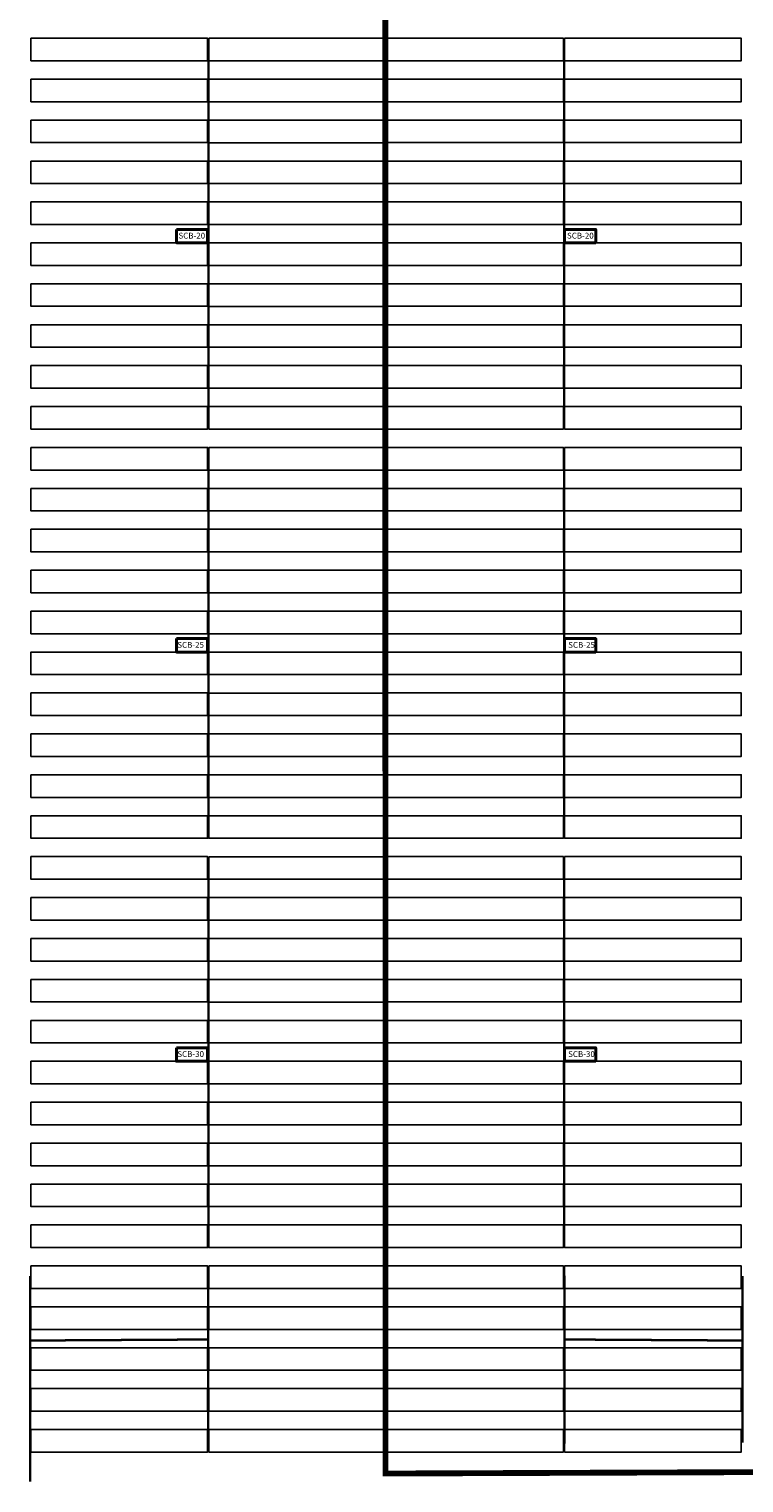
# Model space of a CAD drawing. Header units: inches. Extents: x 727810 to 1461440, y 2714588 to 5435005.
# Tile 62 of 233: x 728580 to 728702, y 2715856 to 2716105. Entities that reach past the tile are written whole.
import ezdxf

# ---------------------------------------------------------------- set-up
doc = ezdxf.new("R2010")
doc.units = ezdxf.units.IN
doc.header["$MEASUREMENT"] = 0
for name, color, linetype in [('BHEL Make', 1, 'Continuous'), ('Idle', 4, 'Continuous'), ('POLYLINE', 3, 'Continuous'), ('SCB', 7, 'Continuous'), ('table number', 51, 'Continuous'), ('tranch', 7, 'Continuous')]:
    doc.layers.add(name, color=color, linetype=linetype)
doc.styles.get("Standard").update_dxf_attribs({"font": 'arial.ttf'})

# ---------------------------------------------------------------- blocks, each defined once
blk = doc.blocks.new('245')
at = {"layer": 'SCB', "lineweight": 40}
for points in [[(727940.22, 2716280.28), (727945.56, 2716280.28), (727945.56, 2716277.98)], [(727945.56, 2716277.98), (727940.22, 2716277.98), (727940.22, 2716280.28)]]:
    blk.add_lwpolyline(points, dxfattribs=at)

msp = doc.modelspace()

# ---------------------------------------------------------------- linework, layer by layer
at = {"layer": 'BHEL Make', "color": 1}
for points in [[(728580.51483, 2716102.97565), (728610.73483, 2716102.97565), (728610.73483, 2716099.11565), (728580.51483, 2716099.11565), (728580.51483, 2716102.97565)], [(728610.93476, 2716102.9704), (728641.15476, 2716102.9704), (728641.15476, 2716099.1104), (728610.93476, 2716099.1104), (728610.93476, 2716102.9704)], [(728641.35473, 2716102.97567), (728671.57473, 2716102.97567), (728671.57473, 2716099.11567), (728641.35473, 2716099.11567), (728641.35473, 2716102.97567)], [(728671.77483, 2716102.97565), (728701.99483, 2716102.97565), (728701.99483, 2716099.11565), (728671.77483, 2716099.11565), (728671.77483, 2716102.97565)], [(728580.51483, 2716095.97565), (728610.73483, 2716095.97565), (728610.73483, 2716092.11565), (728580.51483, 2716092.11565), (728580.51483, 2716095.97565)], [(728610.93476, 2716095.9704), (728641.15476, 2716095.9704), (728641.15476, 2716092.1104), (728610.93476, 2716092.1104), (728610.93476, 2716095.9704)], [(728641.35473, 2716095.97567), (728671.57473, 2716095.97567), (728671.57473, 2716092.11567), (728641.35473, 2716092.11567), (728641.35473, 2716095.97567)], [(728671.77483, 2716095.97565), (728701.99483, 2716095.97565), (728701.99483, 2716092.11565), (728671.77483, 2716092.11565), (728671.77483, 2716095.97565)], [(728580.51483, 2716088.97565), (728610.73483, 2716088.97565), (728610.73483, 2716085.11565), (728580.51483, 2716085.11565), (728580.51483, 2716088.97565)], [(728610.93476, 2716088.9704), (728641.15476, 2716088.9704), (728641.15476, 2716085.1104), (728610.93476, 2716085.1104), (728610.93476, 2716088.9704)], [(728641.35473, 2716088.97567), (728671.57473, 2716088.97567), (728671.57473, 2716085.11567), (728641.35473, 2716085.11567), (728641.35473, 2716088.97567)], [(728671.77483, 2716088.97565), (728701.99483, 2716088.97565), (728701.99483, 2716085.11565), (728671.77483, 2716085.11565), (728671.77483, 2716088.97565)], [(728580.51483, 2716081.97565), (728610.73483, 2716081.97565), (728610.73483, 2716078.11565), (728580.51483, 2716078.11565), (728580.51483, 2716081.97565)], [(728610.93476, 2716081.9704), (728641.15476, 2716081.9704), (728641.15476, 2716078.1104), (728610.93476, 2716078.1104), (728610.93476, 2716081.9704)], [(728641.35473, 2716081.97567), (728671.57473, 2716081.97567), (728671.57473, 2716078.11567), (728641.35473, 2716078.11567), (728641.35473, 2716081.97567)], [(728671.77483, 2716081.97565), (728701.99483, 2716081.97565), (728701.99483, 2716078.11565), (728671.77483, 2716078.11565), (728671.77483, 2716081.97565)], [(728580.51483, 2716074.97565), (728610.73483, 2716074.97565), (728610.73483, 2716071.11565), (728580.51483, 2716071.11565), (728580.51483, 2716074.97565)], [(728610.93476, 2716074.9704), (728641.15476, 2716074.9704), (728641.15476, 2716071.1104), (728610.93476, 2716071.1104), (728610.93476, 2716074.9704)], [(728641.35473, 2716074.97567), (728671.57473, 2716074.97567), (728671.57473, 2716071.11567), (728641.35473, 2716071.11567), (728641.35473, 2716074.97567)], [(728671.77483, 2716074.97565), (728701.99483, 2716074.97565), (728701.99483, 2716071.11565), (728671.77483, 2716071.11565), (728671.77483, 2716074.97565)], [(728610.73483, 2716070.27726), (728610.73483, 2716064.11565), (728580.51483, 2716064.11565), (728580.51483, 2716067.97565), (728610.73483, 2716067.97565)], [(728641.15476, 2716070.27201), (728641.15476, 2716064.1104), (728610.93476, 2716064.1104), (728610.93476, 2716067.9704), (728641.15476, 2716067.9704)], [(728671.77483, 2716067.97565), (728701.99483, 2716067.97565), (728701.99483, 2716064.11565), (728671.77483, 2716064.11565), (728671.77483, 2716070.27726)], [(728641.35473, 2716067.97567), (728671.57473, 2716067.97567), (728671.57473, 2716064.11567), (728641.35473, 2716064.11567), (728641.35473, 2716067.97567)], [(728580.51483, 2716060.97565), (728610.73483, 2716060.97565), (728610.73483, 2716057.11565), (728580.51483, 2716057.11565), (728580.51483, 2716060.97565)], [(728610.93476, 2716060.9704), (728641.15476, 2716060.9704), (728641.15476, 2716057.1104), (728610.93476, 2716057.1104), (728610.93476, 2716060.9704)], [(728641.35473, 2716060.97567), (728671.57473, 2716060.97567), (728671.57473, 2716057.11567), (728641.35473, 2716057.11567), (728641.35473, 2716060.97567)], [(728671.77483, 2716060.97565), (728701.99483, 2716060.97565), (728701.99483, 2716057.11565), (728671.77483, 2716057.11565), (728671.77483, 2716060.97565)], [(728580.51483, 2716053.97565), (728610.73483, 2716053.97565), (728610.73483, 2716050.11565), (728580.51483, 2716050.11565), (728580.51483, 2716053.97565)], [(728610.93476, 2716053.9704), (728641.15476, 2716053.9704), (728641.15476, 2716050.1104), (728610.93476, 2716050.1104), (728610.93476, 2716053.9704)], [(728641.35473, 2716053.97567), (728671.57473, 2716053.97567), (728671.57473, 2716050.11567), (728641.35473, 2716050.11567), (728641.35473, 2716053.97567)], [(728671.77483, 2716053.97565), (728701.99483, 2716053.97565), (728701.99483, 2716050.11565), (728671.77483, 2716050.11565), (728671.77483, 2716053.97565)], [(728580.51483, 2716046.97565), (728610.73483, 2716046.97565), (728610.73483, 2716043.11565), (728580.51483, 2716043.11565), (728580.51483, 2716046.97565)], [(728610.93476, 2716046.9704), (728641.15476, 2716046.9704), (728641.15476, 2716043.1104), (728610.93476, 2716043.1104), (728610.93476, 2716046.9704)], [(728641.35473, 2716046.97567), (728671.57473, 2716046.97567), (728671.57473, 2716043.11567), (728641.35473, 2716043.11567), (728641.35473, 2716046.97567)], [(728671.77483, 2716046.97565), (728701.99483, 2716046.97565), (728701.99483, 2716043.11565), (728671.77483, 2716043.11565), (728671.77483, 2716046.97565)], [(728580.51483, 2716039.97565), (728610.73483, 2716039.97565), (728610.73483, 2716036.11565), (728580.51483, 2716036.11565), (728580.51483, 2716039.97565)], [(728610.93476, 2716039.9704), (728641.15476, 2716039.9704), (728641.15476, 2716036.1104), (728610.93476, 2716036.1104), (728610.93476, 2716039.9704)], [(728641.35473, 2716039.97567), (728671.57473, 2716039.97567), (728671.57473, 2716036.11567), (728641.35473, 2716036.11567), (728641.35473, 2716039.97567)], [(728671.77483, 2716039.97565), (728701.99483, 2716039.97565), (728701.99483, 2716036.11565), (728671.77483, 2716036.11565), (728671.77483, 2716039.97565)], [(728580.51483, 2716032.97565), (728610.73483, 2716032.97565), (728610.73483, 2716029.11565), (728580.51483, 2716029.11565), (728580.51483, 2716032.97565)], [(728610.93476, 2716032.9704), (728641.15476, 2716032.9704), (728641.15476, 2716029.1104), (728610.93476, 2716029.1104), (728610.93476, 2716032.9704)], [(728641.35473, 2716032.97567), (728671.57473, 2716032.97567), (728671.57473, 2716029.11567), (728641.35473, 2716029.11567), (728641.35473, 2716032.97567)], [(728671.77483, 2716032.97565), (728701.99483, 2716032.97565), (728701.99483, 2716029.11565), (728671.77483, 2716029.11565), (728671.77483, 2716032.97565)], [(728580.51483, 2716025.97565), (728610.73483, 2716025.97565), (728610.73483, 2716022.11565), (728580.51483, 2716022.11565), (728580.51483, 2716025.97565)], [(728610.93476, 2716025.9704), (728641.15476, 2716025.9704), (728641.15476, 2716022.1104), (728610.93476, 2716022.1104), (728610.93476, 2716025.9704)], [(728641.35473, 2716025.97567), (728671.57473, 2716025.97567), (728671.57473, 2716022.11567), (728641.35473, 2716022.11567), (728641.35473, 2716025.97567)], [(728671.77483, 2716025.97565), (728701.99483, 2716025.97565), (728701.99483, 2716022.11565), (728671.77483, 2716022.11565), (728671.77483, 2716025.97565)], [(728580.51483, 2716018.97565), (728610.73483, 2716018.97565), (728610.73483, 2716015.11565), (728580.51483, 2716015.11565), (728580.51483, 2716018.97565)], [(728610.93476, 2716018.9704), (728641.15476, 2716018.9704), (728641.15476, 2716015.1104), (728610.93476, 2716015.1104), (728610.93476, 2716018.9704)], [(728641.35473, 2716018.97567), (728671.57473, 2716018.97567), (728671.57473, 2716015.11567), (728641.35473, 2716015.11567), (728641.35473, 2716018.97567)], [(728671.77483, 2716018.97565), (728701.99483, 2716018.97565), (728701.99483, 2716015.11565), (728671.77483, 2716015.11565), (728671.77483, 2716018.97565)], [(728580.51483, 2716011.97565), (728610.73483, 2716011.97565), (728610.73483, 2716008.11565), (728580.51483, 2716008.11565), (728580.51483, 2716011.97565)], [(728610.93476, 2716011.9704), (728641.15476, 2716011.9704), (728641.15476, 2716008.1104), (728610.93476, 2716008.1104), (728610.93476, 2716011.9704)], [(728641.35473, 2716011.97567), (728671.57473, 2716011.97567), (728671.57473, 2716008.11567), (728641.35473, 2716008.11567), (728641.35473, 2716011.97567)], [(728671.77483, 2716011.97565), (728701.99483, 2716011.97565), (728701.99483, 2716008.11565), (728671.77483, 2716008.11565), (728671.77483, 2716011.97565)], [(728580.51483, 2716004.97565), (728610.73483, 2716004.97565), (728610.73483, 2716001.11565), (728580.51483, 2716001.11565), (728580.51483, 2716004.97565)], [(728610.93476, 2716004.9704), (728641.15476, 2716004.9704), (728641.15476, 2716001.1104), (728610.93476, 2716001.1104), (728610.93476, 2716004.9704)], [(728641.35473, 2716004.97567), (728671.57473, 2716004.97567), (728671.57473, 2716001.11567), (728641.35473, 2716001.11567), (728641.35473, 2716004.97567)], [(728671.77483, 2716004.97565), (728701.99483, 2716004.97565), (728701.99483, 2716001.11565), (728671.77483, 2716001.11565), (728671.77483, 2716004.97565)], [(728610.73483, 2716000.27726), (728610.73483, 2715994.11565), (728580.51483, 2715994.11565), (728580.51483, 2715997.97565), (728610.73483, 2715997.97565)], [(728641.15476, 2716000.27201), (728641.15476, 2715994.1104), (728610.93476, 2715994.1104), (728610.93476, 2715997.9704), (728641.15476, 2715997.9704)], [(728671.77483, 2715997.97565), (728701.99483, 2715997.97565), (728701.99483, 2715994.11565), (728671.77483, 2715994.11565), (728671.77483, 2716000.27726)], [(728641.35473, 2715997.97567), (728671.57473, 2715997.97567), (728671.57473, 2715994.11567), (728641.35473, 2715994.11567), (728641.35473, 2715997.97567)], [(728580.51483, 2715990.97565), (728610.73483, 2715990.97565), (728610.73483, 2715987.11565), (728580.51483, 2715987.11565), (728580.51483, 2715990.97565)], [(728610.93476, 2715990.9704), (728641.15476, 2715990.9704), (728641.15476, 2715987.1104), (728610.93476, 2715987.1104), (728610.93476, 2715990.9704)], [(728641.35473, 2715990.97567), (728671.57473, 2715990.97567), (728671.57473, 2715987.11567), (728641.35473, 2715987.11567), (728641.35473, 2715990.97567)], [(728671.77483, 2715990.97565), (728701.99483, 2715990.97565), (728701.99483, 2715987.11565), (728671.77483, 2715987.11565), (728671.77483, 2715990.97565)], [(728580.51483, 2715983.97565), (728610.73483, 2715983.97565), (728610.73483, 2715980.11565), (728580.51483, 2715980.11565), (728580.51483, 2715983.97565)], [(728610.93476, 2715983.9704), (728641.15476, 2715983.9704), (728641.15476, 2715980.1104), (728610.93476, 2715980.1104), (728610.93476, 2715983.9704)], [(728641.35473, 2715983.97567), (728671.57473, 2715983.97567), (728671.57473, 2715980.11567), (728641.35473, 2715980.11567), (728641.35473, 2715983.97567)], [(728671.77483, 2715983.97565), (728701.99483, 2715983.97565), (728701.99483, 2715980.11565), (728671.77483, 2715980.11565), (728671.77483, 2715983.97565)], [(728580.51483, 2715976.97565), (728610.73483, 2715976.97565), (728610.73483, 2715973.11565), (728580.51483, 2715973.11565), (728580.51483, 2715976.97565)], [(728610.93476, 2715976.9704), (728641.15476, 2715976.9704), (728641.15476, 2715973.1104), (728610.93476, 2715973.1104), (728610.93476, 2715976.9704)], [(728641.35473, 2715976.97567), (728671.57473, 2715976.97567), (728671.57473, 2715973.11567), (728641.35473, 2715973.11567), (728641.35473, 2715976.97567)], [(728671.77483, 2715976.97565), (728701.99483, 2715976.97565), (728701.99483, 2715973.11565), (728671.77483, 2715973.11565), (728671.77483, 2715976.97565)], [(728580.51483, 2715969.97565), (728610.73483, 2715969.97565), (728610.73483, 2715966.11565), (728580.51483, 2715966.11565), (728580.51483, 2715969.97565)], [(728610.93476, 2715969.9704), (728641.15476, 2715969.9704), (728641.15476, 2715966.1104), (728610.93476, 2715966.1104), (728610.93476, 2715969.9704)], [(728641.35473, 2715969.97567), (728671.57473, 2715969.97567), (728671.57473, 2715966.11567), (728641.35473, 2715966.11567), (728641.35473, 2715969.97567)], [(728671.77483, 2715969.97565), (728701.99483, 2715969.97565), (728701.99483, 2715966.11565), (728671.77483, 2715966.11565), (728671.77483, 2715969.97565)]]:
    msp.add_lwpolyline(points, dxfattribs=at)
at = {"layer": 'BHEL Make'}
for points in [[(728580.51483, 2715962.97565), (728610.73483, 2715962.97565), (728610.73483, 2715959.11565), (728580.51483, 2715959.11565), (728580.51483, 2715962.97565)], [(728610.93476, 2715962.9704), (728641.15476, 2715962.9704), (728641.15476, 2715959.1104), (728610.93476, 2715959.1104), (728610.93476, 2715962.9704)], [(728641.35473, 2715962.97567), (728671.57473, 2715962.97567), (728671.57473, 2715959.11567), (728641.35473, 2715959.11567), (728641.35473, 2715962.97567)], [(728671.77483, 2715962.97565), (728701.99483, 2715962.97565), (728701.99483, 2715959.11565), (728671.77483, 2715959.11565), (728671.77483, 2715962.97565)], [(728580.51483, 2715955.97565), (728610.73483, 2715955.97565), (728610.73483, 2715952.11565), (728580.51483, 2715952.11565), (728580.51483, 2715955.97565)], [(728610.93476, 2715955.9704), (728641.15476, 2715955.9704), (728641.15476, 2715952.1104), (728610.93476, 2715952.1104), (728610.93476, 2715955.9704)], [(728641.35473, 2715955.97567), (728671.57473, 2715955.97567), (728671.57473, 2715952.11567), (728641.35473, 2715952.11567), (728641.35473, 2715955.97567)], [(728671.77483, 2715955.97565), (728701.99483, 2715955.97565), (728701.99483, 2715952.11565), (728671.77483, 2715952.11565), (728671.77483, 2715955.97565)], [(728580.51483, 2715948.97565), (728610.73483, 2715948.97565), (728610.73483, 2715945.11565), (728580.51483, 2715945.11565), (728580.51483, 2715948.97565)], [(728610.93476, 2715948.9704), (728641.15476, 2715948.9704), (728641.15476, 2715945.1104), (728610.93476, 2715945.1104), (728610.93476, 2715948.9704)], [(728641.35473, 2715948.97567), (728671.57473, 2715948.97567), (728671.57473, 2715945.11567), (728641.35473, 2715945.11567), (728641.35473, 2715948.97567)], [(728671.77483, 2715948.97565), (728701.99483, 2715948.97565), (728701.99483, 2715945.11565), (728671.77483, 2715945.11565), (728671.77483, 2715948.97565)], [(728580.51483, 2715941.97565), (728610.73483, 2715941.97565), (728610.73483, 2715938.11565), (728580.51483, 2715938.11565), (728580.51483, 2715941.97565)], [(728610.93476, 2715941.9704), (728641.15476, 2715941.9704), (728641.15476, 2715938.1104), (728610.93476, 2715938.1104), (728610.93476, 2715941.9704)], [(728641.35473, 2715941.97567), (728671.57473, 2715941.97567), (728671.57473, 2715938.11567), (728641.35473, 2715938.11567), (728641.35473, 2715941.97567)], [(728671.77483, 2715941.97565), (728701.99483, 2715941.97565), (728701.99483, 2715938.11565), (728671.77483, 2715938.11565), (728671.77483, 2715941.97565)], [(728580.51483, 2715934.97565), (728610.73483, 2715934.97565), (728610.73483, 2715931.11565), (728580.51483, 2715931.11565), (728580.51483, 2715934.97565)], [(728610.93476, 2715934.9704), (728641.15476, 2715934.9704), (728641.15476, 2715931.1104), (728610.93476, 2715931.1104), (728610.93476, 2715934.9704)], [(728641.35473, 2715934.97567), (728671.57473, 2715934.97567), (728671.57473, 2715931.11567), (728641.35473, 2715931.11567), (728641.35473, 2715934.97567)], [(728671.77483, 2715934.97565), (728701.99483, 2715934.97565), (728701.99483, 2715931.11565), (728671.77483, 2715931.11565), (728671.77483, 2715934.97565)], [(728610.73483, 2715930.27726), (728610.73483, 2715924.11565), (728580.51483, 2715924.11565), (728580.51483, 2715927.97565), (728610.73483, 2715927.97565)], [(728641.15476, 2715930.27201), (728641.15476, 2715924.1104), (728610.93476, 2715924.1104), (728610.93476, 2715927.9704), (728641.15476, 2715927.9704)], [(728671.77483, 2715927.97565), (728701.99483, 2715927.97565), (728701.99483, 2715924.11565), (728671.77483, 2715924.11565), (728671.77483, 2715930.27726)], [(728641.35473, 2715927.97567), (728671.57473, 2715927.97567), (728671.57473, 2715924.11567), (728641.35473, 2715924.11567), (728641.35473, 2715927.97567)], [(728580.51483, 2715920.97565), (728610.73483, 2715920.97565), (728610.73483, 2715917.11565), (728580.51483, 2715917.11565), (728580.51483, 2715920.97565)], [(728610.93476, 2715920.9704), (728641.15476, 2715920.9704), (728641.15476, 2715917.1104), (728610.93476, 2715917.1104), (728610.93476, 2715920.9704)], [(728641.35473, 2715920.97567), (728671.57473, 2715920.97567), (728671.57473, 2715917.11567), (728641.35473, 2715917.11567), (728641.35473, 2715920.97567)], [(728671.77483, 2715920.97565), (728701.99483, 2715920.97565), (728701.99483, 2715917.11565), (728671.77483, 2715917.11565), (728671.77483, 2715920.97565)], [(728580.51483, 2715913.97565), (728610.73483, 2715913.97565), (728610.73483, 2715910.11565), (728580.51483, 2715910.11565), (728580.51483, 2715913.97565)], [(728610.93476, 2715913.9704), (728641.15476, 2715913.9704), (728641.15476, 2715910.1104), (728610.93476, 2715910.1104), (728610.93476, 2715913.9704)], [(728641.35473, 2715913.97567), (728671.57473, 2715913.97567), (728671.57473, 2715910.11567), (728641.35473, 2715910.11567), (728641.35473, 2715913.97567)], [(728671.77483, 2715913.97565), (728701.99483, 2715913.97565), (728701.99483, 2715910.11565), (728671.77483, 2715910.11565), (728671.77483, 2715913.97565)], [(728580.51483, 2715906.97565), (728610.73483, 2715906.97565), (728610.73483, 2715903.11565), (728580.51483, 2715903.11565), (728580.51483, 2715906.97565)], [(728610.93476, 2715906.9704), (728641.15476, 2715906.9704), (728641.15476, 2715903.1104), (728610.93476, 2715903.1104), (728610.93476, 2715906.9704)], [(728641.35473, 2715906.97567), (728671.57473, 2715906.97567), (728671.57473, 2715903.11567), (728641.35473, 2715903.11567), (728641.35473, 2715906.97567)], [(728671.77483, 2715906.97565), (728701.99483, 2715906.97565), (728701.99483, 2715903.11565), (728671.77483, 2715903.11565), (728671.77483, 2715906.97565)], [(728580.51483, 2715899.97565), (728610.73483, 2715899.97565), (728610.73483, 2715896.11565), (728580.51483, 2715896.11565), (728580.51483, 2715899.97565)], [(728610.93476, 2715899.9704), (728641.15476, 2715899.9704), (728641.15476, 2715896.1104), (728610.93476, 2715896.1104), (728610.93476, 2715899.9704)], [(728641.35473, 2715899.97567), (728671.57473, 2715899.97567), (728671.57473, 2715896.11567), (728641.35473, 2715896.11567), (728641.35473, 2715899.97567)], [(728671.77483, 2715899.97565), (728701.99483, 2715899.97565), (728701.99483, 2715896.11565), (728671.77483, 2715896.11565), (728671.77483, 2715899.97565)]]:
    msp.add_lwpolyline(points, dxfattribs=at)
at = {"layer": 'Idle', "color": 4}
for points in [[(728580.51483, 2715892.97565), (728610.73483, 2715892.97565), (728610.73483, 2715889.11565), (728580.51483, 2715889.11565), (728580.51483, 2715892.97565)], [(728610.93476, 2715892.9704), (728641.15476, 2715892.9704), (728641.15476, 2715889.1104), (728610.93476, 2715889.1104), (728610.93476, 2715892.9704)], [(728641.35473, 2715892.97567), (728671.57473, 2715892.97567), (728671.57473, 2715889.11567), (728641.35473, 2715889.11567), (728641.35473, 2715892.97567)], [(728671.77483, 2715892.97565), (728701.99483, 2715892.97565), (728701.99483, 2715889.11565), (728671.77483, 2715889.11565), (728671.77483, 2715892.97565)], [(728580.51483, 2715885.97565), (728610.73483, 2715885.97565), (728610.73483, 2715882.11565), (728580.51483, 2715882.11565), (728580.51483, 2715885.97565)], [(728610.93476, 2715885.9704), (728641.15476, 2715885.9704), (728641.15476, 2715882.1104), (728610.93476, 2715882.1104), (728610.93476, 2715885.9704)], [(728641.35473, 2715885.97567), (728671.57473, 2715885.97567), (728671.57473, 2715882.11567), (728641.35473, 2715882.11567), (728641.35473, 2715885.97567)], [(728671.77483, 2715885.97565), (728701.99483, 2715885.97565), (728701.99483, 2715882.11565), (728671.77483, 2715882.11565), (728671.77483, 2715885.97565)], [(728580.51483, 2715878.97565), (728610.73483, 2715878.97565), (728610.73483, 2715875.11565), (728580.51483, 2715875.11565), (728580.51483, 2715878.97565)], [(728610.93476, 2715878.9704), (728641.15476, 2715878.9704), (728641.15476, 2715875.1104), (728610.93476, 2715875.1104), (728610.93476, 2715878.9704)], [(728641.35473, 2715878.97567), (728671.57473, 2715878.97567), (728671.57473, 2715875.11567), (728641.35473, 2715875.11567), (728641.35473, 2715878.97567)], [(728671.77483, 2715878.97565), (728701.99483, 2715878.97565), (728701.99483, 2715875.11565), (728671.77483, 2715875.11565), (728671.77483, 2715878.97565)], [(728580.51483, 2715871.97565), (728610.73483, 2715871.97565), (728610.73483, 2715868.11565), (728580.51483, 2715868.11565), (728580.51483, 2715871.97565)], [(728610.93476, 2715871.9704), (728641.15476, 2715871.9704), (728641.15476, 2715868.1104), (728610.93476, 2715868.1104), (728610.93476, 2715871.9704)], [(728641.35473, 2715871.97567), (728671.57473, 2715871.97567), (728671.57473, 2715868.11567), (728641.35473, 2715868.11567), (728641.35473, 2715871.97567)], [(728671.77483, 2715871.97565), (728701.99483, 2715871.97565), (728701.99483, 2715868.11565), (728671.77483, 2715868.11565), (728671.77483, 2715871.97565)], [(728580.51483, 2715864.97565), (728610.73483, 2715864.97565), (728610.73483, 2715861.11565), (728580.51483, 2715861.11565), (728580.51483, 2715864.97565)], [(728610.93476, 2715864.9704), (728641.15476, 2715864.9704), (728641.15476, 2715861.1104), (728610.93476, 2715861.1104), (728610.93476, 2715864.9704)], [(728641.35473, 2715864.97567), (728671.57473, 2715864.97567), (728671.57473, 2715861.11567), (728641.35473, 2715861.11567), (728641.35473, 2715864.97567)], [(728671.77483, 2715864.97565), (728701.99483, 2715864.97565), (728701.99483, 2715861.11565), (728671.77483, 2715861.11565), (728671.77483, 2715864.97565)]]:
    msp.add_lwpolyline(points, dxfattribs=at)
at = {"layer": 'POLYLINE', "color": 0, "lineweight": 40, "const_width": 1}
msp.add_lwpolyline([(728641.15483, 2715857.45103), (728956.80067, 2715858.65818), (728956.48916, 2716319.97655), (728641.07786, 2716319.97565), (728641.1654, 2715856.96839)], dxfattribs=at)
at = {"layer": 'tranch', "const_width": 0.4}
for points in [[(728610.90173, 2716069.12645), (728610.90173, 2716101.04565)], [(728671.69737, 2716069.12645), (728671.69737, 2716101.04565)], [(728610.90173, 2716069.12645), (728610.90173, 2716038.04565)], [(728671.69737, 2716069.12645), (728671.69737, 2716038.04565)], [(728610.90173, 2715999.12645), (728610.90173, 2716031.04565)], [(728671.69737, 2715999.12645), (728671.69737, 2716031.04565)], [(728610.90173, 2715999.12645), (728610.90173, 2715968.04565)], [(728671.69737, 2715999.12645), (728671.69737, 2715968.04565)], [(728610.90173, 2715929.12645), (728610.90173, 2715961.04565)], [(728671.69737, 2715929.12645), (728671.69737, 2715961.04565)], [(728610.90173, 2715929.12645), (728610.90173, 2715898.04565)], [(728671.69737, 2715929.12645), (728671.69737, 2715898.04565)], [(728580.41231, 2715880.20147), (728580.41231, 2715891.22459)], [(728610.84459, 2715891.3162), (728610.84459, 2715862.55477)], [(728671.75451, 2715891.3162), (728671.75451, 2715862.55477)], [(728580.41231, 2715880.20147), (728580.41231, 2715856.04565)], [(728671.75451, 2715880.38284), (728702.18679, 2715880.20147)]]:
    msp.add_lwpolyline(points, dxfattribs=at)
at = {"layer": 'tranch', "color": 4, "const_width": 0.4}
for points in [[(728702.18679, 2715880.20147), (728702.18679, 2715891.22459)], [(728610.84459, 2715880.38284), (728580.41231, 2715880.20147)], [(728702.18679, 2715880.20147), (728702.18679, 2715862.70747)]]:
    msp.add_lwpolyline(points, dxfattribs=at)

# ---------------------------------------------------------------- block references
at = {"layer": 'SCB', "color": 1, "lineweight": 40}
for p in [(665.17572, -210), (665.17572, -210), (731.55566, -210), (731.55566, -210), (731.55566, -280), (731.55566, -280), (665.17572, -350), (665.17572, -350), (731.55566, -350), (731.55566, -350)]:
    msp.add_blockref('245', p, dxfattribs=at)
at = {"layer": 'table number', "color": 7, "lineweight": 40}
msp.add_blockref('245', (665.17572, -280), dxfattribs=at)

# ---------------------------------------------------------------- texts
at = {"layer": 'SCB', "color": 7, "lineweight": 40, "char_height": 1}
for s, insert, attachment_point in [('SCB-20', (728605.75321, 2716069.70676), 1), ('SCB-20', (728605.75321, 2716069.70676), 1), ('SCB-20', (728676.75645, 2716069.70676), 3), ('SCB-20', (728676.75645, 2716069.70676), 3), ('SCB-25', (728605.54745, 2715999.70676), 1), ('SCB-25', (728605.54745, 2715999.70676), 1), ('SCB-25', (728676.96221, 2715999.70676), 3), ('SCB-25', (728676.96221, 2715999.70676), 3), ('SCB-30', (728605.55749, 2715929.70676), 1), ('SCB-30', (728605.55749, 2715929.70676), 1), ('SCB-30', (728676.95217, 2715929.70676), 3), ('SCB-30', (728676.95217, 2715929.70676), 3)]:
    msp.add_mtext_dynamic_manual_height_columns(s, width=10.9628712, gutter_width=20.36957, heights=[0], dxfattribs=dict(at, insert=insert, attachment_point=attachment_point))

doc.saveas('drawing.dxf')
